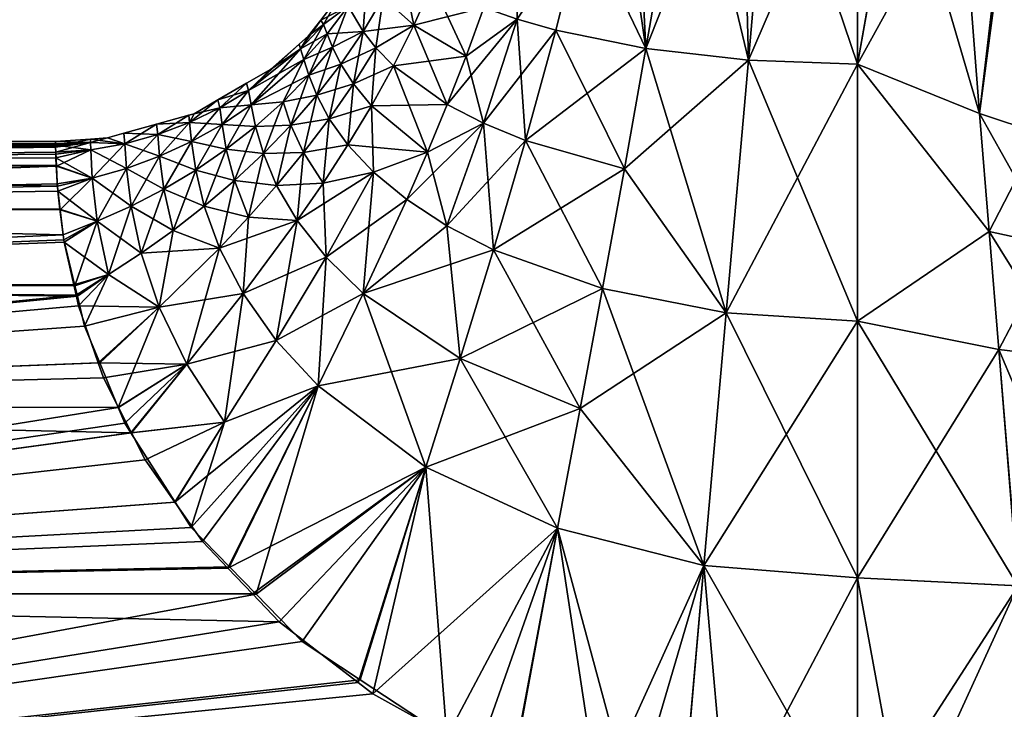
# Model space of a CAD drawing. Extents: x -0.141 to 0.141, y -0.203 to 0.024.
# Tile 245 of 256: x 0.042 to 0.081, y -0.084 to -0.057. Entities that reach past the tile are written whole.
import ezdxf

# ---------------------------------------------------------------- set-up
doc = ezdxf.new("R2010")
doc.units = 0
doc.layers.add('mesh', color=7, linetype='CONTINUOUS')

msp = doc.modelspace()

# ---------------------------------------------------------------- meshes
at = {"layer": 'mesh'}
mesh = msp.add_polyface(dxfattribs=at)
corners = [(0.080187, -0.065248, 0.018094), (0.075, -0.068778, 0.0188), (0.075, -0.058641, 0.018216), (0.070701, -0.058484, 0.017804), (0.075, -0.048505, 0.017633), (0.071575, -0.048505, 0.017182), (0.070436, -0.048505, 0.017032), (0.066654, -0.058026, 0.016597), (0.066184, -0.048505, 0.01527), (0.06831, -0.048505, 0.016151), (0.065273, -0.048505, 0.014571), (0.06421, -0.052927, 0.014522), (0.062056, -0.050518, 0.012252), (0.069827, -0.068454, 0.018455), (0.063106, -0.057307, 0.014698), (0.06581, -0.062767, 0.016963), (0.075, -0.058641, -0.018216), (0.071575, -0.048505, -0.017182), (0.070701, -0.058484, -0.017804), (0.075, -0.048505, -0.017633), (0.06421, -0.052927, -0.014522), (0.063106, -0.057307, -0.014698), (0.066654, -0.058026, -0.016597), (0.066184, -0.048505, -0.01527), (0.065273, -0.048505, -0.014571), (0.06831, -0.048505, -0.016151), (0.070436, -0.048505, -0.017032), (0.06581, -0.062767, -0.016963), (0.061912, -0.061652, -0.015132), (0.070486, -0.0452, -0.016848), (0.066279, -0.0452, -0.015106), (0.066279, -0.0452, 0.015106), (0.070486, -0.0452, 0.016848), (0.075, -0.0452, 0.017442), (0.076586, -0.049624, 0.017625), (0.079086, -0.051209, 0.017186), (0.0766, -0.049634, -0.017625), (0.062532, -0.048505, 0.012468), (0.075, -0.0452, -0.017442), (0.062666, -0.0452, -0.012334), (0.062532, -0.048505, -0.012468)]
mesh.append_faces([[corners[k] for k in face] for face in [(0, 1, 2, 2), (3, 4, 2, 2), (3, 5, 4, 4), (6, 5, 3, 3), (7, 8, 9, 9), (7, 10, 8, 8), (11, 10, 7, 7), (11, 12, 10, 10), (13, 3, 2, 2), (7, 6, 3, 3), (9, 6, 7, 7), (14, 7, 15, 15), (14, 11, 7, 7), (16, 17, 18, 18), (19, 17, 16, 16), (20, 21, 22, 22), (20, 23, 24, 24), (22, 23, 20, 20), (22, 25, 23, 23), (18, 25, 22, 22), (18, 26, 25, 25), (17, 26, 18, 18), (22, 27, 18, 18), (22, 28, 27, 27), (21, 28, 22, 22), (29, 17, 19, 19), (29, 26, 17, 17), (29, 25, 26, 26), (30, 23, 25, 25), (30, 24, 23, 23), (31, 8, 10, 10), (32, 9, 8, 8), (5, 33, 4, 4), (6, 32, 5, 5), (34, 2, 4, 4), (34, 35, 2, 2), (36, 19, 16, 16), (12, 37, 10, 10), (36, 38, 19, 19), (4, 33, 34, 34), (39, 40, 24, 24)]])
mesh = msp.add_polyface(dxfattribs=at)
corners = [(0.084463, -0.06204, 0.016254), (0.084573, -0.05439, 0.01521), (0.084881, -0.054545, 0.014974), (0.083146, -0.053597, 0.015841), (0.082185, -0.061374, 0.017163), (0.080892, -0.052344, 0.01684), (0.079814, -0.060585, 0.017794), (0.080786, -0.052285, 0.016887), (0.079086, -0.051209, 0.017186), (0.087667, -0.05934, 0.013426), (0.086594, -0.062584, 0.015083), (0.085098, -0.054654, 0.014809), (0.08273, -0.065803, 0.017493), (0.080187, -0.065248, 0.018094), (0.075, -0.058641, 0.018216), (0.079814, -0.060585, -0.017794), (0.08273, -0.065803, -0.017493), (0.082185, -0.061374, -0.017163), (0.086594, -0.062584, -0.015083), (0.085098, -0.054654, -0.014809), (0.084881, -0.054545, -0.014974), (0.08692, -0.055569, -0.013418), (0.080787, -0.052286, -0.016886), (0.079087, -0.051209, -0.017186), (0.080892, -0.052344, -0.01684), (0.083146, -0.053597, -0.015841), (0.084463, -0.06204, -0.016254), (0.084573, -0.05439, -0.015209), (0.075, -0.058641, -0.018216), (0.080187, -0.065247, -0.018094), (0.084609, -0.0452, 0.014557), (0.080761, -0.0452, -0.016464), (0.084609, -0.0452, -0.014557), (0.087875, -0.0452, 0.011768), (0.080761, -0.0452, 0.016464), (0.0766, -0.049634, -0.017625), (0.076586, -0.049624, 0.017625)]
mesh.append_faces([[corners[k] for k in face] for face in [(0, 1, 2, 2), (0, 3, 1, 1), (4, 3, 0, 0), (4, 5, 3, 3), (6, 5, 4, 4), (6, 7, 5, 5), (8, 7, 6, 6), (9, 10, 11, 11), (0, 11, 10, 10), (2, 11, 0, 0), (12, 4, 0, 0), (13, 6, 4, 4), (14, 6, 13, 13), (14, 8, 6, 6), (15, 16, 17, 17), (18, 19, 20, 20), (18, 21, 19, 19), (15, 22, 23, 23), (15, 24, 22, 22), (17, 24, 15, 15), (17, 25, 24, 24), (26, 25, 17, 17), (26, 27, 25, 25), (15, 28, 29, 29), (26, 20, 27, 27), (26, 18, 20, 20), (30, 2, 1, 1), (22, 24, 31, 31), (23, 22, 31, 31), (25, 31, 24, 24), (27, 32, 25, 25), (32, 20, 19, 19), (27, 20, 32, 32), (33, 11, 2, 2), (34, 7, 8, 8), (34, 5, 7, 7), (30, 3, 5, 5), (1, 3, 30, 30), (15, 23, 35, 35), (35, 28, 15, 15), (23, 31, 35, 35), (34, 8, 36, 36)]])
mesh = msp.add_polyface(dxfattribs=at)
corners = [(0.060253, -0.060971, 0.014002), (0.058824, -0.060235, 0.012757), (0.059567, -0.058333, 0.012475), (0.058043, -0.062121, 0.013111), (0.055838, -0.060285, 0.010365), (0.056709, -0.058714, 0.010006), (0.055129, -0.059418, 0.008869), (0.056012, -0.057996, 0.008534), (0.057516, -0.057107, 0.009727), (0.056999, -0.054615, 0.006612), (0.058252, -0.055466, 0.009534), (0.056303, -0.05601, 0.006773), (0.055513, -0.057351, 0.007003), (0.05491, -0.061825, 0.010795), (0.061587, -0.056875, 0.013539), (0.060267, -0.056412, 0.012275), (0.063106, -0.057307, 0.014698), (0.061912, -0.061652, 0.015132), (0.06581, -0.062767, 0.016963), (0.06421, -0.052927, 0.014522), (0.061516, -0.052506, 0.012154), (0.061587, -0.056875, -0.013539), (0.061516, -0.052506, -0.012154), (0.060267, -0.056412, -0.012275), (0.059567, -0.058333, -0.012475), (0.057516, -0.057107, -0.009727), (0.058252, -0.055466, -0.009534), (0.056303, -0.05601, -0.006773), (0.056999, -0.054615, -0.006612), (0.058824, -0.060235, -0.012757), (0.058043, -0.062121, -0.013111), (0.060253, -0.060971, -0.014002), (0.055838, -0.060285, -0.010365), (0.056709, -0.058714, -0.010006), (0.05566, -0.055194, -0.003568), (0.056012, -0.057996, -0.008534), (0.061912, -0.061652, -0.015132), (0.063106, -0.057307, -0.014698), (0.06421, -0.052927, -0.014522), (0.055924, -0.062908, -0.012217)]
mesh.append_faces([[corners[k] for k in face] for face in [(0, 1, 2, 2), (3, 4, 5, 5), (6, 7, 5, 5), (8, 9, 10, 10), (8, 11, 9, 9), (12, 11, 8, 8), (3, 13, 4, 4), (14, 2, 15, 15), (14, 0, 2, 2), (16, 0, 14, 14), (16, 17, 0, 0), (18, 17, 16, 16), (14, 19, 16, 16), (15, 20, 14, 14), (2, 10, 15, 15), (2, 8, 10, 10), (1, 8, 2, 2), (8, 5, 7, 7), (1, 5, 8, 8), (1, 3, 5, 5), (0, 3, 1, 1), (21, 22, 23, 23), (23, 24, 21, 21), (23, 25, 24, 24), (26, 25, 23, 23), (26, 27, 25, 25), (28, 27, 26, 26), (29, 30, 31, 31), (29, 32, 30, 30), (33, 32, 29, 29), (34, 27, 28, 28), (35, 32, 33, 33), (21, 31, 36, 36), (21, 29, 31, 31), (24, 29, 21, 21), (24, 33, 29, 29), (25, 33, 24, 24), (25, 35, 33, 33), (27, 35, 25, 25), (37, 21, 36, 36), (38, 21, 37, 37), (39, 30, 32, 32)]])
mesh = msp.add_polyface(dxfattribs=at)
corners = [(0.055129, -0.059418, 0.008869), (0.056709, -0.058714, 0.010006), (0.055838, -0.060285, 0.010365), (0.054638, -0.058638, 0.007298), (0.056012, -0.057996, 0.008534), (0.054089, -0.057442, 0.003881), (0.055513, -0.057351, 0.007003), (0.05431, -0.057973, 0.005644), (0.054922, -0.056353, 0.003708), (0.053951, -0.05708, 0.00199), (0.053843, -0.056903), (0.053686, -0.05987, 0.007652), (0.054178, -0.060796, 0.009271), (0.05491, -0.061825, 0.010795), (0.055436, -0.054839), (0.05566, -0.055194, 0.003568), (0.054636, -0.055875), (0.053167, -0.062133, 0.009734), (0.056303, -0.05601, 0.006773), (0.053371, -0.059083, 0.005932), (0.057516, -0.057107, 0.009727), (0.053951, -0.05708, -0.00199), (0.054922, -0.056353, -0.003708), (0.056303, -0.05601, -0.006773), (0.05566, -0.055194, -0.003568), (0.056012, -0.057996, -0.008534), (0.055129, -0.059418, -0.008869), (0.055838, -0.060285, -0.010365), (0.055513, -0.057351, -0.007003), (0.054638, -0.058638, -0.007298), (0.05431, -0.057973, -0.005644), (0.054089, -0.057442, -0.003881), (0.054178, -0.060796, -0.009271), (0.053167, -0.062133, -0.009734), (0.05491, -0.061825, -0.010795), (0.053371, -0.059083, -0.005932), (0.053686, -0.05987, -0.007652)]
mesh.append_faces([[corners[k] for k in face] for face in [(0, 1, 2, 2), (3, 4, 0, 0), (5, 6, 7, 7), (8, 9, 10, 10), (0, 11, 3, 3), (0, 12, 11, 11), (2, 12, 0, 0), (2, 13, 12, 12), (8, 14, 15, 15), (8, 16, 14, 14), (10, 16, 8, 8), (17, 11, 12, 12), (6, 15, 18, 18), (6, 8, 15, 15), (5, 8, 6, 6), (5, 9, 8, 8), (7, 3, 19, 19), (6, 3, 7, 7), (6, 4, 3, 3), (20, 4, 6, 6), (21, 16, 10, 10), (22, 23, 24, 24), (25, 26, 27, 27), (28, 26, 25, 25), (28, 29, 26, 26), (30, 29, 28, 28), (22, 21, 31, 31), (22, 16, 21, 21), (24, 16, 22, 22), (24, 14, 16, 16), (32, 33, 34, 34), (23, 28, 25, 25), (22, 28, 23, 23), (22, 30, 28, 28), (31, 30, 22, 22), (35, 30, 31, 31), (36, 29, 30, 30), (32, 29, 36, 36), (32, 26, 29, 29), (34, 26, 32, 32), (34, 27, 26, 26)]])
mesh = msp.add_polyface(dxfattribs=at)
corners = [(0.053045, -0.058034, 0.002098), (0.052984, -0.05786), (0.053359, -0.05753), (0.054638, -0.058638, 0.007298), (0.053686, -0.05987, 0.007652), (0.053371, -0.059083, 0.005932), (0.054089, -0.057442, 0.003881), (0.05431, -0.057973, 0.005644), (0.053169, -0.058458, 0.004087), (0.051578, -0.062171, 0.00852), (0.051269, -0.061098, 0.006638), (0.052355, -0.060126, 0.006264), (0.050994, -0.059682, 0.00236), (0.051092, -0.06025, 0.004589), (0.051857, -0.05885), (0.050914, -0.059397), (0.052663, -0.061048, 0.008061), (0.053167, -0.062133, 0.009734), (0.053951, -0.05708, 0.00199), (0.053843, -0.056903), (0.051092, -0.06025, -0.004589), (0.053169, -0.058458, -0.004087), (0.053045, -0.058034, -0.002098), (0.053951, -0.05708, -0.00199), (0.054178, -0.060796, -0.009271), (0.052663, -0.061048, -0.008061), (0.053167, -0.062133, -0.009734), (0.053686, -0.05987, -0.007652), (0.052355, -0.060126, -0.006264), (0.053371, -0.059083, -0.005932), (0.050994, -0.059682, -0.00236), (0.051269, -0.061098, -0.006638), (0.051578, -0.062171, -0.00852), (0.054089, -0.057442, -0.003881), (0.05431, -0.057973, -0.005644)]
mesh.append_faces([[corners[k] for k in face] for face in [(0, 1, 2, 2), (3, 4, 5, 5), (6, 7, 8, 8), (9, 10, 11, 11), (12, 1, 0, 0), (8, 0, 6, 6), (8, 12, 0, 0), (13, 12, 8, 8), (12, 14, 1, 1), (12, 15, 14, 14), (16, 4, 17, 17), (16, 5, 4, 4), (16, 11, 5, 5), (16, 9, 11, 11), (0, 18, 6, 6), (0, 19, 18, 18), (2, 19, 0, 0), (13, 11, 10, 10), (8, 11, 13, 13), (8, 5, 11, 11), (7, 5, 8, 8), (20, 21, 22, 22), (23, 19, 2, 2), (24, 25, 26, 26), (27, 25, 24, 24), (27, 28, 25, 25), (29, 28, 27, 27), (22, 30, 20, 20), (22, 14, 30, 30), (1, 14, 22, 22), (25, 31, 32, 32), (28, 31, 25, 25), (28, 20, 31, 31), (29, 20, 28, 28), (29, 21, 20, 20), (22, 2, 1, 1), (22, 23, 2, 2), (21, 23, 22, 22), (21, 33, 23, 23), (29, 33, 21, 21), (27, 34, 29, 29)]])
mesh = msp.add_polyface(dxfattribs=at)
corners = [(0.083287, -0.070225, 0.017892), (0.085906, -0.070377, 0.01713), (0.086668, -0.074529, 0.017715), (0.081325, -0.079223, 0.019156), (0.080564, -0.069907, 0.018426), (0.08443, -0.079057, 0.018835), (0.075, -0.068778, 0.0188), (0.080187, -0.065248, 0.018094), (0.08273, -0.065803, 0.017493), (0.085169, -0.066215, 0.016634), (0.088365, -0.070366, 0.016141), (0.084463, -0.06204, 0.016254), (0.087449, -0.066488, 0.015527), (0.082185, -0.061374, 0.017163), (0.085907, -0.070377, -0.01713), (0.085169, -0.066215, -0.016633), (0.08273, -0.065803, -0.017493), (0.082185, -0.061374, -0.017163), (0.084463, -0.06204, -0.016254), (0.080564, -0.069907, -0.018425), (0.083288, -0.070225, -0.017892), (0.080187, -0.065247, -0.018094), (0.084431, -0.079057, -0.018835), (0.075, -0.068778, -0.0188), (0.075, -0.058641, -0.018216), (0.079814, -0.060585, -0.017794), (0.086594, -0.062584, -0.015083), (0.087449, -0.066488, -0.015527), (0.068946, -0.07842, 0.019183), (0.069827, -0.068454, 0.018455), (0.075, -0.058641, 0.018216), (0.066654, -0.058026, 0.016597), (0.070701, -0.058484, 0.017804), (0.064944, -0.0675, 0.017432), (0.064063, -0.072225, 0.017973), (0.06581, -0.062767, 0.016963), (0.075, -0.078914, -0.019383), (0.069827, -0.068454, -0.018455), (0.068946, -0.07842, -0.019183), (0.070701, -0.058484, -0.017804), (0.064944, -0.0675, -0.017432), (0.064063, -0.072225, -0.017973), (0.06581, -0.062767, -0.016963), (0.060647, -0.065968, -0.015768)]
mesh.append_faces([[corners[k] for k in face] for face in [(0, 1, 2, 2), (0, 3, 4, 4), (2, 5, 0, 0), (3, 6, 4, 4), (7, 4, 6, 6), (8, 4, 7, 7), (8, 0, 4, 4), (9, 0, 8, 8), (9, 1, 0, 0), (10, 1, 9, 9), (9, 11, 12, 12), (8, 11, 9, 9), (7, 13, 8, 8), (14, 15, 16, 16), (17, 15, 18, 18), (17, 16, 15, 15), (19, 20, 21, 21), (19, 22, 20, 20), (21, 23, 19, 19), (21, 24, 23, 23), (16, 20, 14, 14), (16, 21, 20, 20), (25, 21, 16, 16), (15, 26, 18, 18), (15, 27, 26, 26), (14, 27, 15, 15), (28, 29, 6, 6), (29, 30, 6, 6), (31, 32, 29, 29), (33, 28, 34, 34), (33, 29, 28, 28), (35, 29, 33, 33), (35, 31, 29, 29), (36, 23, 37, 37), (38, 36, 37, 37), (24, 39, 23, 23), (37, 40, 41, 41), (42, 40, 37, 37), (42, 43, 40, 40), (39, 37, 23, 23), (39, 42, 37, 37)]])
mesh = msp.add_polyface(dxfattribs=at)
corners = [(0.048914, -0.062825, 0.007498), (0.048745, -0.061697, 0.005199), (0.049949, -0.061019, 0.004881), (0.049862, -0.060366, 0.002513), (0.048667, -0.060947, 0.002677), (0.050994, -0.059682, 0.00236), (0.051092, -0.06025, 0.004589), (0.050119, -0.061999, 0.00705), (0.047487, -0.06228, 0.005541), (0.047417, -0.061422, 0.002854), (0.048637, -0.060655), (0.047369, -0.06101), (0.046117, -0.061784, 0.003043), (0.045437, -0.061551), (0.046085, -0.06137), (0.044763, -0.0616), (0.050914, -0.059397), (0.049787, -0.060051), (0.048845, -0.060597), (0.044767, -0.061733, 0.001635), (0.04339, -0.0617), (0.051269, -0.061098, 0.006638), (0.048745, -0.061697, -0.005199), (0.048667, -0.060947, -0.002677), (0.047417, -0.061422, -0.002854), (0.051269, -0.061098, -0.006638), (0.049949, -0.061019, -0.004881), (0.050119, -0.061999, -0.00705), (0.051092, -0.06025, -0.004589), (0.050994, -0.059682, -0.00236), (0.049862, -0.060366, -0.002513), (0.051857, -0.05885), (0.046117, -0.061784, -0.003043), (0.044767, -0.061733, -0.001635), (0.043392, -0.061901, -0.001599)]
mesh.append_faces([[corners[k] for k in face] for face in [(0, 1, 2, 2), (3, 1, 4, 4), (3, 2, 1, 1), (5, 2, 3, 3), (6, 2, 5, 5), (7, 2, 6, 6), (8, 4, 1, 1), (9, 10, 4, 4), (11, 10, 9, 9), (12, 13, 14, 14), (12, 15, 13, 13), (12, 11, 9, 9), (14, 11, 12, 12), (3, 16, 5, 5), (3, 17, 16, 16), (4, 17, 3, 3), (4, 18, 17, 17), (10, 18, 4, 4), (19, 20, 15, 15), (6, 21, 7, 7), (22, 23, 24, 24), (25, 26, 27, 27), (28, 26, 25, 25), (29, 17, 30, 30), (29, 16, 17, 17), (31, 16, 29, 29), (28, 30, 26, 26), (28, 29, 30, 30), (18, 10, 23, 23), (26, 22, 27, 27), (26, 23, 22, 22), (30, 23, 26, 26), (30, 18, 23, 23), (17, 18, 30, 30), (11, 23, 10, 10), (11, 24, 23, 23), (14, 24, 11, 11), (14, 32, 24, 24), (13, 32, 14, 14), (15, 33, 13, 13), (20, 34, 15, 15)]])
mesh = msp.add_polyface(dxfattribs=at)
corners = [(0.057228, -0.06399, 0.013527), (0.055519, -0.067687, 0.014513), (0.054053, -0.06626, 0.013254), (0.055924, -0.062908, 0.012217), (0.053933, -0.063334, 0.011286), (0.052914, -0.064815, 0.011833), (0.053167, -0.062133, 0.009734), (0.052103, -0.063428, 0.010252), (0.052663, -0.061048, 0.008061), (0.058043, -0.062121, 0.013111), (0.058811, -0.065022, 0.014715), (0.05491, -0.061825, 0.010795), (0.054178, -0.060796, 0.009271), (0.051578, -0.062171, 0.00852), (0.050993, -0.064684, 0.010818), (0.050778, -0.067697, 0.013055), (0.06581, -0.062767, 0.016963), (0.064944, -0.0675, 0.017432), (0.061912, -0.061652, 0.015132), (0.060253, -0.060971, 0.014002), (0.060647, -0.065968, 0.015768), (0.055519, -0.067687, -0.014513), (0.057228, -0.06399, -0.013527), (0.055924, -0.062908, -0.012217), (0.05491, -0.061825, -0.010795), (0.053933, -0.063334, -0.011286), (0.053167, -0.062133, -0.009734), (0.052103, -0.063428, -0.010252), (0.050993, -0.064684, -0.010818), (0.052914, -0.064815, -0.011833), (0.051578, -0.062171, -0.00852), (0.050438, -0.063238, -0.009025), (0.049846, -0.065902, -0.011425), (0.058811, -0.065022, -0.014715), (0.061912, -0.061652, -0.015132), (0.060647, -0.065968, -0.015768), (0.06581, -0.062767, -0.016963), (0.060253, -0.060971, -0.014002), (0.054053, -0.06626, -0.013254), (0.052663, -0.061048, -0.008061), (0.055838, -0.060285, -0.010365), (0.058043, -0.062121, -0.013111)]
mesh.append_faces([[corners[k] for k in face] for face in [(0, 1, 2, 2), (2, 3, 0, 0), (2, 4, 3, 3), (5, 4, 2, 2), (5, 6, 4, 4), (7, 6, 5, 5), (7, 8, 6, 6), (0, 9, 10, 10), (3, 9, 0, 0), (3, 11, 9, 9), (4, 11, 3, 3), (4, 12, 11, 11), (6, 12, 4, 4), (7, 13, 8, 8), (7, 14, 13, 13), (5, 14, 7, 7), (2, 15, 5, 5), (16, 17, 18, 18), (19, 10, 9, 9), (18, 10, 19, 19), (18, 20, 10, 10), (17, 20, 18, 18), (21, 22, 23, 23), (24, 25, 23, 23), (24, 26, 25, 25), (27, 28, 29, 29), (30, 31, 27, 27), (28, 32, 29, 29), (33, 22, 21, 21), (34, 35, 36, 36), (34, 37, 35, 35), (23, 29, 38, 38), (25, 29, 23, 23), (25, 27, 29, 29), (26, 27, 25, 25), (26, 30, 27, 27), (39, 30, 26, 26), (23, 40, 24, 24), (22, 41, 23, 23), (22, 37, 41, 41), (33, 37, 22, 22), (33, 35, 37, 37)]])
mesh = msp.add_polyface(dxfattribs=at)
corners = [(0.051578, -0.062171, 0.00852), (0.050438, -0.063238, 0.009025), (0.051269, -0.061098, 0.006638), (0.050993, -0.064684, 0.010818), (0.049846, -0.065902, 0.011425), (0.050778, -0.067697, 0.013055), (0.050119, -0.061999, 0.00705), (0.048914, -0.062825, 0.007498), (0.049949, -0.061019, 0.004881), (0.049249, -0.06425, 0.009571), (0.048021, -0.065206, 0.010154), (0.047659, -0.063575, 0.007979), (0.04676, -0.066106, 0.010768), (0.048745, -0.061697, 0.005199), (0.047487, -0.06228, 0.005541), (0.047417, -0.061422, 0.002854), (0.048667, -0.060947, 0.002677), (0.046363, -0.064247, 0.008489), (0.046181, -0.062763, 0.005904), (0.052914, -0.064815, 0.011833), (0.052103, -0.063428, -0.010252), (0.050438, -0.063238, -0.009025), (0.050993, -0.064684, -0.010818), (0.051578, -0.062171, -0.00852), (0.050119, -0.061999, -0.00705), (0.051269, -0.061098, -0.006638), (0.046363, -0.064247, -0.008489), (0.048021, -0.065206, -0.010154), (0.047659, -0.063575, -0.007979), (0.04676, -0.066106, -0.010768), (0.047487, -0.06228, -0.005541), (0.047417, -0.061422, -0.002854), (0.046117, -0.061784, -0.003043), (0.046181, -0.062763, -0.005904), (0.049249, -0.06425, -0.009571), (0.049846, -0.065902, -0.011425), (0.048914, -0.062825, -0.007498), (0.048745, -0.061697, -0.005199)]
mesh.append_faces([[corners[k] for k in face] for face in [(0, 1, 2, 2), (3, 1, 0, 0), (3, 4, 1, 1), (5, 4, 3, 3), (6, 7, 8, 8), (9, 7, 6, 6), (9, 10, 7, 7), (11, 10, 12, 12), (11, 7, 10, 10), (11, 13, 7, 7), (14, 13, 11, 11), (15, 16, 14, 14), (17, 11, 12, 12), (17, 14, 11, 11), (18, 14, 17, 17), (18, 15, 14, 14), (19, 5, 3, 3), (9, 4, 10, 10), (9, 1, 4, 4), (6, 1, 9, 9), (6, 2, 1, 1), (20, 21, 22, 22), (23, 24, 21, 21), (25, 24, 23, 23), (26, 27, 28, 28), (26, 29, 27, 27), (30, 31, 32, 32), (28, 33, 26, 26), (28, 30, 33, 33), (22, 34, 35, 35), (21, 34, 22, 22), (21, 36, 34, 34), (24, 36, 21, 21), (24, 37, 36, 36), (30, 37, 31, 31), (30, 36, 37, 37), (28, 36, 30, 30), (28, 34, 36, 36), (27, 34, 28, 28), (27, 35, 34, 34), (29, 35, 27, 27)]])
mesh = msp.add_polyface(dxfattribs=at)
corners = [(0, -0.062581, 0.004828), (0.043397, -0.062196, 0.003439), (0.043399, -0.062339, 0.004121), (0.043392, -0.061836, 0.001735), (0, -0.061797, 0.001612), (0.043391, -0.06181, 0.001609), (0, -0.0617), (0.043391, -0.061781, 0.001473), (0.04339, -0.0617), (0, -0.064302, 0.008175), (0.043472, -0.06366, 0.007136), (0.043561, -0.064364, 0.008131), (0.043461, -0.063457, 0.006672), (0.043416, -0.062638, 0.004803), (0.043688, -0.065375, 0.009562), (0, -0.067304, 0.011678), (0.043724, -0.065662, 0.009967), (0.045073, -0.070422, 0.014098), (0.045281, -0.071018, 0.014535), (0, -0.072164, 0.015227), (0.044288, -0.068173, 0.01245), (0.044195, -0.067759, 0.012042), (0.044103, -0.067348, 0.011635), (0.045875, -0.072192, 0.015183), (0.046381, -0.073192, 0.015735), (0.044247, -0.067801, -0.011983), (0, -0.072164, -0.015227), (0.044531, -0.068979, -0.013104), (0, -0.067304, -0.011678), (0.044147, -0.067389, -0.011591), (0.043709, -0.065574, -0.009864), (0.04513, -0.070428, -0.014043), (0.04586, -0.072192, -0.015187), (0.043685, -0.065372, -0.009565), (0, -0.064302, -0.008175), (0.04357, -0.064392, -0.008114), (0.043419, -0.062674, -0.004792), (0, -0.062581, -0.004828), (0.043449, -0.063366, -0.006595), (0.043392, -0.061917, -0.001727), (0.043392, -0.061901, -0.001599), (0.043394, -0.062121, -0.003351), (0, -0.061797, -0.001612)]
mesh.append_faces([[corners[k] for k in face] for face in [(0, 1, 2, 2), (0, 3, 1, 1), (4, 3, 0, 0), (4, 5, 3, 3), (6, 5, 4, 4), (6, 7, 5, 5), (8, 7, 6, 6), (9, 10, 11, 11), (9, 12, 10, 10), (0, 12, 9, 9), (0, 13, 12, 12), (2, 13, 0, 0), (14, 9, 11, 11), (14, 15, 9, 9), (16, 15, 14, 14), (17, 18, 19, 19), (19, 20, 17, 17), (19, 21, 20, 20), (15, 21, 19, 19), (15, 22, 21, 21), (16, 22, 15, 15), (19, 23, 24, 24), (18, 23, 19, 19), (25, 26, 27, 27), (25, 28, 26, 26), (29, 28, 25, 25), (29, 30, 28, 28), (26, 31, 27, 27), (26, 32, 31, 31), (33, 28, 30, 30), (33, 34, 28, 28), (35, 34, 33, 33), (34, 36, 37, 37), (34, 38, 36, 36), (35, 38, 34, 34), (37, 39, 40, 40), (37, 41, 39, 39), (36, 41, 37, 37), (40, 42, 37, 37), (40, 6, 42, 42), (8, 6, 40, 40)]])
mesh = msp.add_polyface(dxfattribs=at)
corners = [(0.043688, -0.065375, 0.009562), (0.045031, -0.064837, 0.009025), (0.043724, -0.065662, 0.009967), (0.044767, -0.061733, 0.001635), (0.044763, -0.0616), (0.046117, -0.061784, 0.003043), (0.043399, -0.062339, 0.004121), (0.044834, -0.063143, 0.006288), (0.043416, -0.062638, 0.004803), (0.044774, -0.062027, 0.003241), (0.043397, -0.062196, 0.003439), (0.043392, -0.061836, 0.001735), (0.047417, -0.061422, 0.002854), (0.046181, -0.062763, 0.005904), (0.043461, -0.063457, 0.006672), (0.043472, -0.06366, 0.007136), (0.043561, -0.064364, 0.008131), (0.043391, -0.061781, 0.001473), (0.04339, -0.0617), (0.043391, -0.06181, 0.001609), (0.046363, -0.064247, 0.008489), (0.045474, -0.066949, 0.011408), (0.04676, -0.066106, 0.010768), (0.045031, -0.064837, -0.009025), (0.04676, -0.066106, -0.010768), (0.046363, -0.064247, -0.008489), (0.043685, -0.065372, -0.009565), (0.043709, -0.065574, -0.009864), (0.047487, -0.06228, -0.005541), (0.046117, -0.061784, -0.003043), (0.046181, -0.062763, -0.005904), (0.044774, -0.062027, -0.003241), (0.044767, -0.061733, -0.001635), (0.044834, -0.063143, -0.006288), (0.04357, -0.064392, -0.008114), (0.043449, -0.063366, -0.006595), (0.043419, -0.062674, -0.004792), (0.043394, -0.062121, -0.003351), (0.043392, -0.061917, -0.001727), (0.043392, -0.061901, -0.001599), (0.045437, -0.061551)]
mesh.append_faces([[corners[k] for k in face] for face in [(0, 1, 2, 2), (3, 4, 5, 5), (6, 7, 8, 8), (6, 9, 7, 7), (10, 9, 6, 6), (10, 11, 9, 9), (5, 12, 13, 13), (7, 14, 8, 8), (7, 15, 14, 14), (1, 15, 7, 7), (1, 16, 15, 15), (0, 16, 1, 1), (3, 17, 18, 18), (19, 17, 3, 3), (3, 11, 19, 19), (3, 9, 11, 11), (5, 9, 3, 3), (5, 7, 9, 9), (13, 7, 5, 5), (13, 1, 7, 7), (20, 1, 13, 13), (20, 21, 1, 1), (22, 21, 20, 20), (23, 24, 25, 25), (26, 27, 23, 23), (28, 29, 30, 30), (31, 29, 32, 32), (31, 30, 29, 29), (33, 30, 31, 31), (23, 34, 26, 26), (23, 33, 34, 34), (25, 33, 23, 23), (25, 30, 33, 33), (33, 35, 34, 34), (33, 36, 35, 35), (31, 36, 33, 33), (31, 37, 36, 36), (32, 37, 31, 31), (32, 38, 37, 37), (39, 38, 32, 32), (40, 32, 29, 29), (4, 39, 32, 32)]])
mesh = msp.add_polyface(dxfattribs=at)
corners = [(0.04856, -0.070485, 0.014396), (0.046381, -0.073192, 0.015735), (0.045875, -0.072192, 0.015183), (0.050051, -0.072766, 0.015756), (0.050778, -0.067697, 0.013055), (0.052079, -0.069541, 0.014458), (0.053738, -0.071341, 0.015642), (0.04747, -0.068225, 0.012737), (0.049846, -0.065902, 0.011425), (0.045073, -0.070422, 0.014098), (0.045281, -0.071018, 0.014535), (0.055519, -0.067687, 0.014513), (0.060647, -0.065968, 0.015768), (0.059332, -0.070262, 0.01655), (0.058811, -0.065022, 0.014715), (0.057228, -0.06399, 0.013527), (0.054053, -0.06626, 0.013254), (0.057987, -0.074541, 0.017421), (0.048021, -0.065206, 0.010154), (0.04676, -0.066106, 0.010768), (0.064944, -0.0675, 0.017432), (0.064063, -0.072225, 0.017973), (0.064063, -0.072225, -0.017973), (0.064944, -0.0675, -0.017432), (0.060647, -0.065968, -0.015768), (0.052079, -0.069541, -0.014458), (0.054053, -0.06626, -0.013254), (0.052914, -0.064815, -0.011833), (0.053738, -0.071341, -0.015642), (0.050051, -0.072766, -0.015756), (0.049846, -0.065902, -0.011425), (0.04856, -0.070485, -0.014396), (0.050778, -0.067697, -0.013055), (0.04747, -0.068225, -0.012737), (0.04586, -0.072192, -0.015187), (0.04676, -0.066106, -0.010768), (0.045474, -0.066949, -0.011408), (0.059332, -0.070262, -0.01655), (0.055519, -0.067687, -0.014513), (0.057987, -0.074541, -0.017421), (0.058811, -0.065022, -0.014715), (0.055924, -0.062908, -0.012217)]
mesh.append_faces([[corners[k] for k in face] for face in [(0, 1, 2, 2), (3, 0, 4, 4), (3, 5, 6, 6), (4, 5, 3, 3), (3, 1, 0, 0), (4, 7, 8, 8), (0, 7, 4, 4), (0, 9, 7, 7), (2, 10, 0, 0), (11, 12, 13, 13), (11, 14, 12, 12), (15, 14, 11, 11), (16, 5, 4, 4), (11, 5, 16, 16), (11, 6, 5, 5), (13, 6, 11, 11), (13, 17, 6, 6), (18, 7, 19, 19), (18, 8, 7, 7), (20, 13, 12, 12), (21, 13, 20, 20), (21, 17, 13, 13), (22, 23, 24, 24), (25, 26, 27, 27), (25, 28, 26, 26), (29, 28, 25, 25), (30, 31, 32, 32), (30, 33, 31, 31), (25, 31, 29, 29), (25, 32, 31, 31), (27, 32, 25, 25), (27, 30, 32, 32), (33, 34, 31, 31), (35, 33, 30, 30), (36, 33, 35, 35), (37, 38, 39, 39), (40, 38, 37, 37), (38, 28, 39, 39), (38, 26, 28, 28), (41, 26, 38, 38), (37, 24, 40, 40), (37, 22, 24, 24)]])
mesh = msp.add_polyface(dxfattribs=at)
corners = [(0.075, -0.08905, 0.019967), (0.045158, -0.0902, 0.02), (0.022579, -0.0902, 0.02), (0, -0.079523, 0.018331), (0.049177, -0.077474, 0.017661), (0.050178, -0.078523, 0.017986), (0.048091, -0.075926, 0.017017), (0, -0.08905, 0.019967), (0.060058, -0.085802, 0.019659), (0.061419, -0.086315, 0.019716), (0.055315, -0.083044, 0.019187), (0.055888, -0.083486, 0.019287), (0.052208, -0.080651, 0.018647), (0.051145, -0.079537, 0.018301), (0, -0.08905, -0.019967), (0.058808, -0.085189, -0.019573), (0.055389, -0.082934, -0.019135), (0.061466, -0.086192, -0.019688), (0, -0.079523, -0.018331), (0.050243, -0.078474, -0.017935), (0.048739, -0.076922, -0.017457), (0.051289, -0.079553, -0.018267), (0.053103, -0.081425, -0.018843), (0.036192, -0.09116, 0.019992), (0.045158, -0.090402, 0.019993), (0.035659, -0.091217, 0.019991), (0.037024, -0.093644, 0.019771), (0.045158, -0.095525, 0.019202), (0.037864, -0.09611, 0.019204), (0.045158, -0.09295, 0.019695), (0.045158, -0.091622, 0.019949), (0.043724, -0.065662, 0.009967), (0.045474, -0.066949, 0.011408), (0.044103, -0.067348, 0.011635), (0.045031, -0.064837, 0.009025), (0.044195, -0.067759, 0.012042), (0.044288, -0.068173, 0.01245), (0.04747, -0.068225, 0.012737), (0.045073, -0.070422, 0.014098), (0.04856, -0.070485, 0.014396), (0.045281, -0.071018, 0.014535), (0.04676, -0.066106, 0.010768), (0.037979, -0.095696, -0.019279), (0.037642, -0.094246, -0.019601), (0.036624, -0.094347, -0.019584), (0.045158, -0.093501, -0.019726), (0.045031, -0.064837, -0.009025), (0.045474, -0.066949, -0.011408), (0.04676, -0.066106, -0.010768), (0.044147, -0.067389, -0.011591), (0.044247, -0.067801, -0.011983), (0.043709, -0.065574, -0.009864), (0.04747, -0.068225, -0.012737), (0.04513, -0.070428, -0.014043), (0.04586, -0.072192, -0.015187), (0.044531, -0.068979, -0.013104), (0.045158, -0.094922, -0.019436), (0.045658, -0.093501, -0.019726), (0.045658, -0.095539, -0.019274), (0.045158, -0.095615, -0.019242)]
mesh.append_faces([[corners[k] for k in face] for face in [(0, 1, 2, 2), (3, 4, 5, 5), (3, 6, 4, 4), (7, 8, 9, 9), (7, 10, 11, 11), (7, 12, 10, 10), (3, 13, 12, 12), (14, 15, 16, 16), (14, 17, 15, 15), (18, 19, 20, 20), (18, 21, 19, 19), (14, 22, 21, 21), (23, 1, 24, 24), (25, 23, 26, 26), (26, 27, 28, 28), (26, 29, 27, 27), (23, 29, 26, 26), (23, 30, 29, 29), (24, 30, 23, 23), (31, 32, 33, 33), (31, 34, 32, 32), (32, 35, 33, 33), (32, 36, 35, 35), (37, 36, 32, 32), (37, 38, 36, 36), (39, 40, 38, 38), (41, 37, 32, 32), (42, 43, 44, 44), (45, 43, 42, 42), (46, 47, 48, 48), (49, 50, 47, 47), (46, 49, 47, 47), (46, 51, 49, 49), (52, 53, 54, 54), (55, 53, 52, 52), (47, 55, 52, 52), (50, 55, 47, 47), (56, 45, 42, 42), (56, 57, 45, 45), (56, 58, 57, 57), (59, 58, 56, 56)]])
mesh = msp.add_polyface(dxfattribs=at)
corners = [(0.075, -0.08905, -0.019967), (0, -0.090396, -0.019894), (0.101, -0.090402, -0.019999), (0.082077, -0.08837, -0.019913), (0.045158, -0.095666, 0.019175), (0.045158, -0.095525, 0.019202), (0.101, -0.095539, 0.019274), (0.076857, -0.089016, 0.019965), (0.045158, -0.0902, 0.02), (0.075, -0.08905, 0.019967), (0.101, -0.090402, 0.019999), (0.045158, -0.090402, 0.019993), (0.045158, -0.09295, 0.019695), (0.045158, -0.091622, 0.019949), (0.083287, -0.070225, 0.017892), (0.08443, -0.079057, 0.018835), (0.081325, -0.079223, 0.019156), (0.086668, -0.074529, 0.017715), (0.087445, -0.078671, 0.018363), (0.075, -0.078914, 0.019383), (0.075, -0.068778, 0.0188), (0.08209, -0.088515, 0.019928), (0.082437, -0.088482, 0.019926), (0.087458, -0.087406, 0.019804), (0.081326, -0.079222, -0.019156), (0.084431, -0.079057, -0.018835), (0.080564, -0.069907, -0.018425), (0.084262, -0.08816, -0.019896), (0.088947, -0.086718, -0.019652), (0.087446, -0.078671, -0.018363), (0.075, -0.078914, -0.019383), (0.075, -0.068778, -0.0188), (0.085907, -0.070377, -0.01713), (0.086668, -0.074528, -0.017715), (0.083288, -0.070225, -0.017892), (0.068946, -0.07842, 0.019183), (0.063173, -0.076947, 0.018556), (0.064063, -0.072225, 0.017973), (0.069845, -0.088685, 0.019944), (0.064785, -0.087584, 0.019858), (0.068082, -0.088301, 0.019914), (0.068946, -0.07842, -0.019183), (0.068087, -0.088196, -0.019907), (0.069827, -0.068454, -0.018455), (0.064063, -0.072225, -0.017973), (0.063173, -0.076947, -0.018556), (0.061466, -0.086192, -0.019688), (0.066148, -0.087956, -0.01989)]
mesh.append_faces([[corners[k] for k in face] for face in [(0, 1, 2, 2), (2, 3, 0, 0), (4, 5, 6, 6), (7, 8, 9, 9), (10, 11, 7, 7), (12, 13, 10, 10), (14, 15, 16, 16), (17, 18, 15, 15), (16, 19, 20, 20), (7, 19, 16, 16), (7, 9, 19, 19), (16, 21, 7, 7), (16, 22, 21, 21), (15, 22, 16, 16), (15, 23, 22, 22), (18, 23, 15, 15), (24, 25, 26, 26), (27, 24, 3, 3), (27, 25, 24, 24), (28, 25, 27, 27), (28, 29, 25, 25), (24, 0, 3, 3), (24, 30, 0, 0), (26, 30, 24, 24), (26, 31, 30, 30), (32, 25, 33, 33), (32, 34, 25, 25), (35, 36, 37, 37), (19, 35, 20, 20), (19, 38, 35, 35), (9, 38, 19, 19), (35, 39, 36, 36), (35, 40, 39, 39), (38, 40, 35, 35), (41, 0, 30, 30), (42, 0, 41, 41), (43, 44, 41, 41), (45, 46, 47, 47), (45, 41, 44, 44), (47, 41, 45, 45), (47, 42, 41, 41)]])
mesh = msp.add_polyface(dxfattribs=at)
corners = [(0.101, -0.090402, -0.019999), (0.045658, -0.093501, -0.019726), (0.045658, -0.095539, -0.019274), (0, -0.090396, -0.019894), (0.101, -0.095539, 0.019274), (0.045158, -0.095525, 0.019202), (0.045158, -0.09295, 0.019695), (0.076857, -0.089016, 0.019965), (0.045158, -0.090402, 0.019993), (0.045158, -0.0902, 0.02), (0.101, -0.090402, 0.019999), (0.045158, -0.091622, 0.019949), (0, -0.08905, 0.019967), (0.069845, -0.088685, 0.019944), (0.075, -0.08905, 0.019967), (0.068082, -0.088301, 0.019914), (0.061419, -0.086315, 0.019716), (0.064785, -0.087584, 0.019858), (0, -0.08905, -0.019967), (0.066148, -0.087956, -0.01989), (0.061466, -0.086192, -0.019688), (0.068087, -0.088196, -0.019907), (0.050051, -0.072766, 0.015756), (0.053738, -0.071341, 0.015642), (0.048091, -0.075926, 0.017017), (0.046919, -0.074255, 0.016322), (0.046381, -0.073192, 0.015735), (0.057987, -0.074541, 0.017421), (0.055315, -0.083044, 0.019187), (0.052208, -0.080651, 0.018647), (0.055888, -0.083486, 0.019287), (0.063173, -0.076947, 0.018556), (0.060058, -0.085802, 0.019659), (0.049177, -0.077474, 0.017661), (0.050178, -0.078523, 0.017986), (0.051145, -0.079537, 0.018301), (0.064063, -0.072225, 0.017973), (0.053738, -0.071341, -0.015642), (0.050243, -0.078474, -0.017935), (0.051289, -0.079553, -0.018267), (0.048739, -0.076922, -0.017457), (0.050051, -0.072766, -0.015756), (0.048105, -0.075929, -0.017005), (0.046356, -0.073185, -0.015757), (0.04856, -0.070485, -0.014396), (0.046113, -0.072804, -0.015583), (0.04586, -0.072192, -0.015187), (0.059332, -0.070262, -0.01655), (0.057987, -0.074541, -0.017421), (0.063173, -0.076947, -0.018556), (0.058808, -0.085189, -0.019573), (0.055389, -0.082934, -0.019135), (0.053103, -0.081425, -0.018843), (0.064063, -0.072225, -0.017973)]
mesh.append_faces([[corners[k] for k in face] for face in [(0, 1, 2, 2), (3, 1, 0, 0), (4, 5, 6, 6), (7, 8, 9, 9), (10, 11, 8, 8), (12, 13, 14, 14), (12, 15, 13, 13), (12, 16, 17, 17), (18, 19, 20, 20), (18, 21, 19, 19), (22, 23, 24, 24), (22, 25, 26, 26), (24, 25, 22, 22), (27, 28, 29, 29), (27, 30, 28, 28), (31, 16, 32, 32), (31, 17, 16, 16), (23, 33, 24, 24), (23, 34, 33, 33), (27, 34, 23, 23), (27, 35, 34, 34), (29, 35, 27, 27), (31, 27, 36, 36), (31, 30, 27, 27), (32, 30, 31, 31), (37, 38, 39, 39), (37, 40, 38, 38), (41, 40, 37, 37), (42, 40, 41, 41), (41, 43, 42, 42), (41, 44, 43, 43), (44, 45, 43, 43), (44, 46, 45, 45), (47, 48, 49, 49), (49, 50, 20, 20), (48, 50, 49, 49), (48, 51, 50, 50), (52, 51, 48, 48), (48, 39, 52, 52), (48, 37, 39, 39), (49, 53, 47, 47)]])
mesh = msp.add_polyface(dxfattribs=at)
corners = [(0.037642, -0.094246, -0.019601), (0.045158, -0.093501, -0.019726), (0, -0.093501, -0.019726), (0.036624, -0.094347, -0.019584), (0.030528, -0.096245, -0.019267), (0.030029, -0.0964, -0.019241), (0.075, -0.08905, -0.019967), (0, -0.08905, -0.019967), (0, -0.090396, -0.019894), (0.045658, -0.093501, -0.019726), (0.075, -0.08905, 0.019967), (0, -0.0902, 0.02), (0, -0.08905, 0.019967), (0.011289, -0.0902, 0.02), (0.022579, -0.0902, 0.02), (0.029284, -0.093209, 0.019949), (0.027753, -0.094136, 0.019923), (0.031871, -0.092401, 0.019966), (0.035659, -0.091217, 0.019991), (0.036192, -0.09116, 0.019992), (0.045158, -0.0902, 0.02), (0.022462, -0.098377, 0.019795), (0.021363, -0.100246, 0.01973), (0.022582, -0.095773, 0.019899), (0.025043, -0.095776, 0.019876), (0, -0.079523, 0.018331), (0.046919, -0.074255, 0.016322), (0.048091, -0.075926, 0.017017), (0.046381, -0.073192, 0.015735), (0, -0.072164, 0.015227), (0.064785, -0.087584, 0.019858), (0.068082, -0.088301, 0.019914), (0.055888, -0.083486, 0.019287), (0.060058, -0.085802, 0.019659), (0.052208, -0.080651, 0.018647), (0.050178, -0.078523, 0.017986), (0.051145, -0.079537, 0.018301), (0.068087, -0.088196, -0.019907), (0.048105, -0.075929, -0.017005), (0, -0.079523, -0.018331), (0.048739, -0.076922, -0.017457), (0.046356, -0.073185, -0.015757), (0.051289, -0.079553, -0.018267), (0.055389, -0.082934, -0.019135), (0.053103, -0.081425, -0.018843), (0.04586, -0.072192, -0.015187), (0, -0.072164, -0.015227), (0.046113, -0.072804, -0.015583), (0.033053, -0.094574, 0.019722), (0.037024, -0.093644, 0.019771), (0.034291, -0.096845, 0.019129), (0.029274, -0.096072, 0.019645), (0.025901, -0.098302, 0.019538)]
mesh.append_faces([[corners[k] for k in face] for face in [(0, 1, 2, 2), (2, 3, 0, 0), (2, 4, 3, 3), (5, 4, 2, 2), (6, 7, 8, 8), (8, 1, 9, 9), (2, 1, 8, 8), (10, 11, 12, 12), (10, 13, 11, 11), (10, 14, 13, 13), (14, 15, 16, 16), (14, 17, 15, 15), (14, 18, 17, 17), (14, 19, 18, 18), (20, 19, 14, 14), (21, 22, 13, 13), (14, 23, 13, 13), (14, 24, 23, 23), (16, 24, 14, 14), (25, 26, 27, 27), (25, 28, 26, 26), (29, 28, 25, 25), (30, 31, 12, 12), (32, 33, 12, 12), (25, 34, 12, 12), (35, 36, 25, 25), (6, 37, 7, 7), (38, 39, 40, 40), (38, 41, 39, 39), (7, 42, 39, 39), (43, 44, 7, 7), (39, 45, 46, 46), (39, 47, 45, 45), (41, 47, 39, 39), (48, 18, 49, 49), (50, 48, 49, 49), (48, 17, 18, 18), (48, 15, 17, 17), (51, 15, 48, 48), (51, 16, 15, 15), (52, 24, 16, 16)]])
mesh = msp.add_polyface(dxfattribs=at)
corners = [(0.101, -0.090402, -0.019999), (0.084262, -0.08816, -0.019896), (0.082077, -0.08837, -0.019913), (0.088947, -0.086718, -0.019652), (0.045658, -0.095539, -0.019274), (0.101, -0.095539, -0.019274), (0.101, -0.095539, 0.019274), (0.045158, -0.09295, 0.019695), (0.101, -0.090402, 0.019999), (0.093226, -0.085256, 0.019361), (0.101, -0.085251, 0.019378), (0.092338, -0.085686, 0.019477), (0.09198, -0.085859, 0.019523), (0.088997, -0.08688, 0.019708), (0.087458, -0.087406, 0.019804), (0.082437, -0.088482, 0.019926), (0.08209, -0.088515, 0.019928), (0.076857, -0.089016, 0.019965), (0.092339, -0.085674, -0.019476), (0.092605, -0.085592, -0.019462), (0.101, -0.085251, -0.019378), (0.093211, -0.085257, -0.019355), (0.095435, -0.084025, -0.018963), (0.097821, -0.082704, -0.018542), (0.098399, -0.082222, -0.018304), (0.101, -0.080434, -0.017454), (0.09426, -0.080693, 0.017957), (0.087445, -0.078671, 0.018363), (0.101, -0.0902, 0.0195), (0.101, -0.085153, 0.018836), (0.101, -0.095247, 0.018836), (0.101, -0.0902, -0.0195), (0.101, -0.095247, -0.018836), (0.101, -0.085153, -0.018836), (0.101, -0.08045, -0.016887), (0.087446, -0.078671, -0.018363), (0.09426, -0.080692, -0.017957), (0.090324, -0.07806, -0.017717), (0.10175, -0.095247, -0.018836), (0.10175, -0.0902, 0.0195), (0.095519, -0.084145, 0.019061), (0.098445, -0.082253, 0.018353)]
mesh.append_faces([[corners[k] for k in face] for face in [(0, 1, 2, 2), (3, 1, 0, 0), (0, 4, 5, 5), (6, 7, 8, 8), (8, 9, 10, 10), (8, 11, 9, 9), (8, 12, 11, 11), (8, 13, 12, 12), (14, 13, 8, 8), (8, 15, 14, 14), (8, 16, 15, 15), (17, 16, 8, 8), (0, 18, 3, 3), (0, 19, 18, 18), (20, 19, 0, 0), (20, 21, 19, 19), (22, 21, 20, 20), (20, 23, 22, 22), (20, 24, 23, 23), (25, 24, 20, 20), (9, 11, 26, 26), (27, 13, 14, 14), (28, 10, 29, 29), (28, 8, 10, 10), (30, 8, 28, 28), (30, 6, 8, 8), (31, 5, 32, 32), (31, 0, 5, 5), (33, 0, 31, 31), (33, 20, 0, 0), (34, 20, 33, 33), (34, 25, 20, 20), (18, 35, 3, 3), (36, 21, 22, 22), (37, 19, 21, 21), (37, 18, 19, 19), (32, 38, 31, 31), (28, 39, 30, 30), (10, 40, 41, 41), (9, 40, 10, 10), (26, 40, 9, 9)]])

doc.saveas('drawing.dxf')
